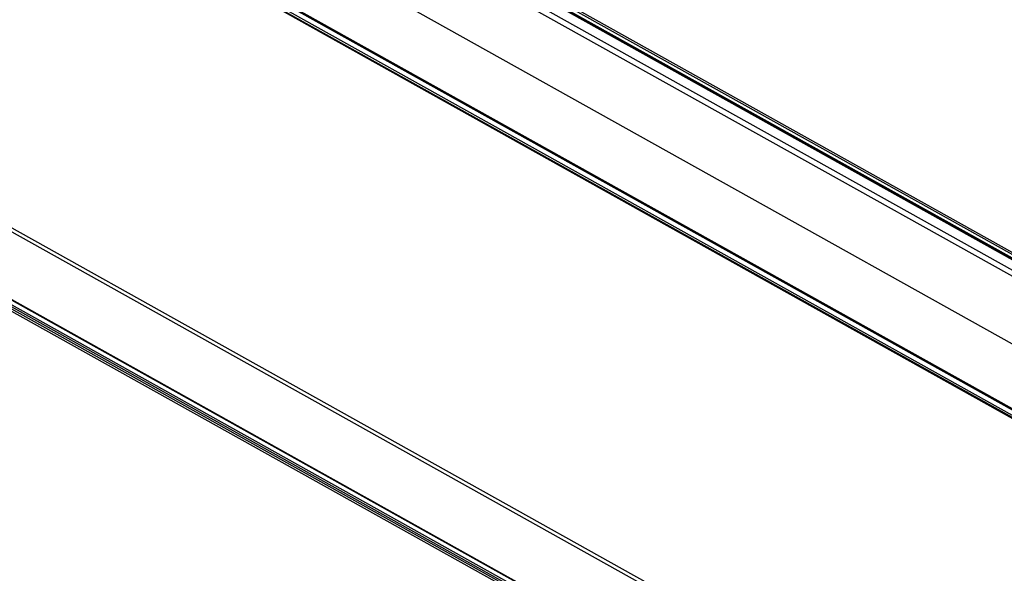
# Model space of a CAD drawing. Extents: x 0 to 420, y 0 to 297.
# Tile 37 of 51: x 359 to 377, y 100 to 110. Entities that reach past the tile are written whole.
import ezdxf

# ---------------------------------------------------------------- set-up
doc = ezdxf.new("R2010")
doc.units = 0
doc.header["$LTSCALE"] = 23.1
doc.layers.get('0').update_dxf_attribs({"linetype": 'CONTINUOUS'})
doc.layers.add('ROUNDS', color=7, linetype='CONTINUOUS')

msp = doc.modelspace()

# ---------------------------------------------------------------- linework, layer by layer
at = {"color": 7, "linetype": 'CONTINUOUS'}
msp.add_line((382.375, 102.475), (368.631, 110.155), dxfattribs=at)
at = {"layer": 'ROUNDS', "color": 9, "linetype": 'CONTINUOUS'}
for p, q in [((359.251, 115.185), (382.524, 102.178)), ((359.403, 115.286), (382.37, 102.451)), ((359.203, 115.098), (382.477, 102.092)), ((358.037, 113.193), (382.21, 99.684)), ((358.053, 113.195), (382.225, 99.686)), ((382.313, 99.68), (358.126, 113.197)), ((382.349, 99.752), (358.177, 113.261)), ((382.364, 99.769), (358.192, 113.278)), ((382.282, 99.661), (358.096, 113.178)), ((368.632, 110.221), (382.375, 102.541)), ((368.665, 110.241), (382.374, 102.58)), ((352.776, 109.503), (376.948, 95.994)), ((352.731, 109.457), (376.914, 95.942)), ((352.721, 108.241), (377.038, 94.651)), ((377.04, 94.478), (352.738, 108.06)), ((352.774, 108.078), (377.073, 94.499)), ((352.792, 108.109), (377.073, 94.539)), ((377.022, 94.448), (352.72, 108.03))]:
    msp.add_line(p, q, dxfattribs=at)
at = {"layer": 'ROUNDS', "color": 7, "linetype": 'CONTINUOUS'}
for p, q in [((359.418, 115.288), (382.371, 102.46)), ((383.365, 100.375), (359.192, 113.883)), ((352.727, 108.228), (377.044, 94.639))]:
    msp.add_line(p, q, dxfattribs=at)

doc.saveas('drawing.dxf')
